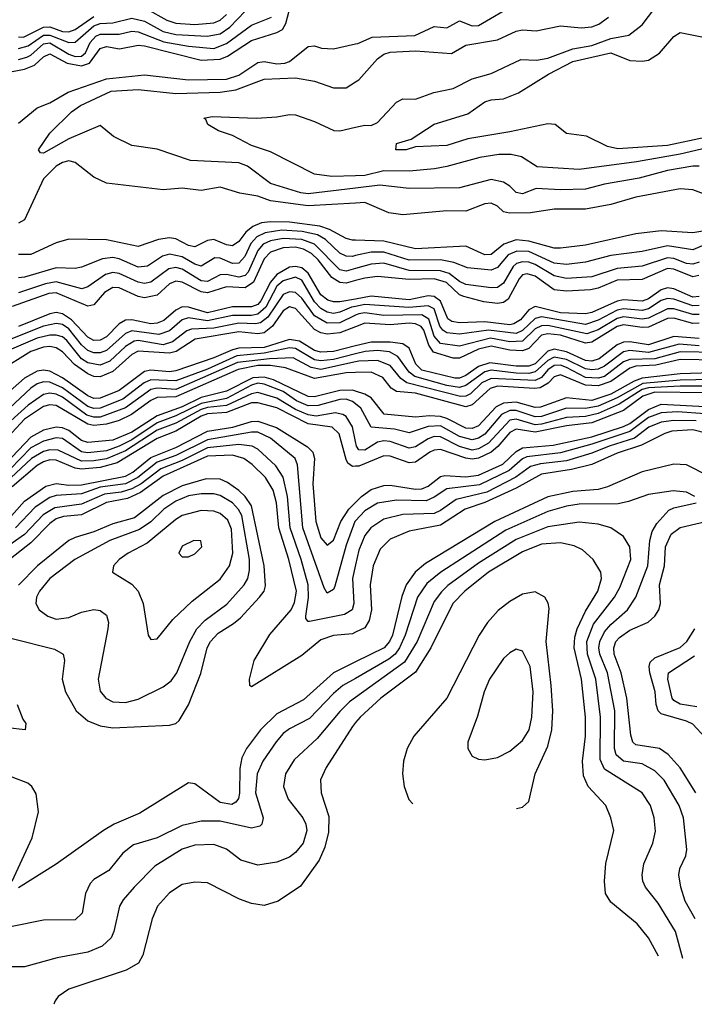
# Model space of a CAD drawing. Header units: inches. Extents: x 884549 to 1028252, y 526810 to 653624.
# Tile 48 of 256: x 938934 to 941075, y 532719 to 535842. Entities that reach past the tile are written whole.
import ezdxf

# ---------------------------------------------------------------- set-up
doc = ezdxf.new("R2010")
doc.units = ezdxf.units.IN
doc.header["$MEASUREMENT"] = 0
doc.layers.add('A9533', color=7, linetype='Continuous')
doc.layers.add('A9543', color=7, linetype='Continuous')

msp = doc.modelspace()

# ---------------------------------------------------------------- linework, layer by layer
at = {"layer": 'A9533', "color": 5}
for points, elevation in [([(938910, 535677.7), (938950, 535685.4), (938981.7, 535698.3), (939010, 535724.1), (939030, 535734.1), (939084.4, 535704.4), (939130, 535696.1), (939155.6, 535704.4), (939190, 535751.1), (939210, 535757.4), (939250.6, 535749.4), (939310, 535761.5), (939330, 535759.7), (939510, 535714.3), (939570, 535716.9), (939593.6, 535726.4), (939670, 535776.2), (939750, 535801.5), (939768.5, 535811.5), (939779.1, 535830), (939793.6, 535886.4)], 2420), ([(938930, 535751.3), (938960.8, 535759.2), (939010, 535793.1), (939030, 535793.6), (939090, 535769.6), (939110, 535771.2), (939170, 535822.7), (939190, 535830), (939230, 535832.7), (939290, 535847.3), (939330, 535837.7), (939390, 535805.4), (939430, 535795.8), (939529.6, 535790.4), (939570, 535797.8), (939601.2, 535818.8), (939650, 535869.2)], 2460), ([(939336.3, 535876.3), (939400.8, 535840.8), (939430, 535831.2), (939490, 535827.6), (939550, 535832.8), (939570, 535841.1), (939590, 535858.8)], 2480), ([(938930, 535788), (938946.5, 535786.5), (939010, 535818.5), (939030, 535819.3), (939070, 535805.3), (939090, 535804.3), (939110, 535811.4), (939170, 535852)], 2480), ([(938930, 535715.8), (938956.7, 535723.3), (938970.1, 535729.9), (939010, 535765.7), (939030, 535768.7), (939090, 535732.8), (939110, 535726.1), (939130, 535726.4), (939143, 535737), (939157.6, 535770), (939176.2, 535790), (939190, 535796.5), (939250, 535796.4), (939290, 535805.9), (939310, 535803.8), (939391.8, 535771.8), (939470, 535758.1), (939550, 535750.9), (939590, 535766.6), (939670, 535825.1), (939733.4, 535850)], 2440), ([(938930, 535514.2), (938990, 535562.9), (939030, 535579.1), (939088, 535612), (939210, 535654.7), (939330, 535667), (939470, 535651.1), (939590, 535654.2), (939630, 535666), (939690, 535706.4), (939710, 535710), (939750, 535702.1), (939775.7, 535704.3), (939790, 535710), (939850, 535757), (939870, 535759.9), (939891.7, 535751.7), (939930, 535750.1), (940000, 535765.4)], 2380), ([(940000, 535308.1), (939850, 535290.2), (939826.7, 535293.3), (939730, 535323), (939657.5, 535377.5), (939630, 535388.4), (939476, 535396), (939370, 535432.1), (939290, 535443.2), (939231.4, 535471.4), (939190, 535506.3), (939090, 535464.8), (939010, 535419.4), (939000, 535420), (938993.7, 535430), (939030, 535482.5), (939098.5, 535550), (939127.1, 535570), (939224.9, 535615.1), (939310, 535620.9), (939430, 535607.9), (939570, 535612), (939620.5, 535619.5), (939710, 535653.5), (939810, 535657.4), (939870, 535647.6), (939930, 535625.7), (939970, 535625.8), (940000, 535645)], 2360), ([(940000, 535347.2), (939924.9, 535344.9), (939870, 535352.3), (939730, 535423), (939670, 535443.7), (939610, 535474.6), (939565.4, 535490), (939531.1, 535510), (939525.4, 535525.4), (939518.4, 535530), (939544.9, 535535.1), (939686, 535530), (939750, 535534), (939790, 535541.8), (939810, 535540.2), (939870, 535519), (939931.3, 535491.3), (939950, 535489.4), (940000, 535501)], 2340), ([(940000, 535260.8), (939850, 535252.1), (939730, 535267.7), (939690, 535282.4), (939632.4, 535292.4), (939570.7, 535310.7), (939510, 535300.1), (939450, 535307.4), (939390, 535302.8), (939210, 535323.4), (939170, 535343), (939110, 535389.4), (939090, 535394.1), (939070, 535389.2), (939050, 535377.2), (939010, 535337.1), (938950, 535207.1), (938930, 535196.4)], 2380), ([(940000, 535142.8), (939990, 535143.2), (939970, 535147.8), (939916.9, 535176.9), (939887.1, 535187.1), (939790, 535200.1), (939730, 535201.6), (939702.1, 535197.9), (939673.6, 535186.4), (939652.1, 535167.9), (939630, 535138.9), (939610, 535125), (939590, 535128.3), (939550, 535145.5), (939530, 535142.3), (939490, 535121.7), (939470, 535126.4), (939430, 535146.8), (939410, 535150.5), (939375.1, 535144.9), (939310, 535122.5), (939210, 535144.5), (939090, 535146.6), (939050, 535134.5), (938970, 535097), (938930, 535097.7)], 2420), ([(940000, 535093.8), (939990, 535091.5), (939970, 535091.7), (939950, 535101.8), (939905.1, 535145.1), (939879.4, 535159.4), (939830.7, 535170.8), (939765.7, 535174.3), (939713.5, 535166.5), (939686.7, 535153.3), (939667.6, 535132.4), (939648.4, 535091.6), (939630, 535069.7), (939610, 535068.8), (939570, 535086), (939553.6, 535086.4), (939510, 535060.8), (939490, 535066.8), (939450, 535089.8), (939410, 535098.9), (939387.4, 535092.6), (939339.4, 535060.6), (939310, 535057), (939250, 535083.9), (939230, 535088.5), (939196.6, 535083.4), (939130, 535057.4), (939110, 535053.3), (939050, 535055.2), (938950, 535025.1), (938930, 535023.4)], 2440), ([(940000, 535052.7), (939970, 535044.1), (939950, 535048.6), (939870, 535130.5), (939830, 535145.3), (939770, 535148.4), (939730, 535141), (939706.6, 535130), (939689.7, 535110), (939658.8, 535041.2), (939650, 535030.9), (939630, 535025.7), (939590, 535033.7), (939570, 535033), (939530, 535011.9), (939510, 535013.6), (939450, 535050.7), (939430, 535056.2), (939408, 535052), (939350, 535009.7), (939330, 535005.4), (939310, 535009.2), (939250, 535037.5), (939230, 535040.9), (939206.1, 535033.9), (939150, 534995), (939130.9, 534989.1), (939050, 535010.8), (939015.7, 535004.3), (938930, 534975.7)], 2460), ([(940000, 535014.6), (939970, 535006.7), (939950, 535008.8), (939924.7, 535024.7), (939881.1, 535081.1), (939860.4, 535100.4), (939834.9, 535114.9), (939810, 535121.1), (939770, 535118.6), (939730, 535105.4), (939710, 535083.5), (939676.1, 535010), (939650, 534991.7), (939590, 534994.6), (939530, 534976.2), (939510, 534978.6), (939450, 535009.8), (939430, 535012.7), (939410, 535004.5), (939370, 534968.9), (939330, 534960.1), (939310, 534964.5), (939250, 534992.2), (939230, 534992.4), (939203.2, 534976.8), (939170, 534938.1), (939150, 534933.5), (939050, 534975.7), (939026.4, 534973.6), (938910, 534932.1)], 2480), ([(940000, 534956.3), (939950, 534947.5), (939930, 534947), (939912.4, 534952.4), (939889.7, 534969.7), (939850, 535038.6), (939830, 535054.8), (939810, 535059.9), (939790, 535056.9), (939750, 535034.2), (939729.9, 535010.1), (939699.9, 534950), (939690, 534939.4), (939670, 534931.2), (939610, 534931.9), (939530, 534912.1), (939470, 534930.9), (939450, 534931.7), (939430, 534921.2), (939391.6, 534888.4), (939370, 534879.8), (939350, 534877.9), (939290, 534890.3), (939270, 534889.1), (939250, 534877.7), (939210, 534836.1), (939190, 534825.3), (939170, 534824.2), (939150, 534835.5), (939098.7, 534890), (939070, 534909.5), (939050, 534913), (939030, 534909.1), (938930, 534869.3)], 2520), ([(940000, 534932.6), (939987.5, 534930), (939950, 534914.1), (939930, 534910.3), (939910, 534914.2), (939890, 534925.8), (939870, 534947.3), (939830, 535015.8), (939810, 535025.4), (939770, 535014.3), (939750, 534997.4), (939715, 534930), (939690, 534908.2), (939670, 534903.9), (939610, 534903.8), (939530, 534887.5), (939470, 534896.6), (939450, 534890.6), (939410, 534855.5), (939376.2, 534843.8), (939290, 534855.4), (939270, 534847.1), (939210, 534793.1), (939190, 534785.4), (939170, 534785.5), (939150, 534793.3), (939130, 534811.3), (939090, 534861.3), (939070, 534875.3), (939050, 534878.7), (939010, 534870), (938890, 534822.3)], 2540), ([(940000, 534904.6), (939950, 534880.9), (939910, 534879.6), (939870, 534902.7), (939830, 534958.5), (939810, 534977), (939790, 534979.4), (939770, 534971), (939721.3, 534898.7), (939698.9, 534881.1), (939682.8, 534877.2), (939630, 534879.2), (939550, 534864), (939479.5, 534860.5), (939464.8, 534855.2), (939419.5, 534820.5), (939390, 534811.1), (939310, 534824.6), (939297.9, 534822.1), (939270, 534805.6), (939220.4, 534759.6), (939190, 534746.1), (939150, 534753.8), (939130, 534766.9), (939084.2, 534824.2), (939070, 534835.8), (939050, 534841.9), (939030, 534841.7), (938990, 534831.6), (938870, 534781.1)], 2560), ([(940000, 534868.1), (939950, 534849.2), (939910, 534844.8), (939890, 534848.6), (939870, 534859.7), (939810, 534926.3), (939790, 534931.3), (939770, 534919.1), (939736.8, 534870), (939710, 534848.9), (939690, 534845.5), (939630, 534852.3), (939490.8, 534829.2), (939430.4, 534790), (939410, 534784.3), (939310, 534791.2), (939290, 534780.3), (939230, 534726.1), (939190, 534709.3), (939170, 534710.1), (939150, 534718.9), (939108.5, 534748.5), (939070, 534788.4), (939050, 534800.9), (939030, 534805.4), (939010, 534803.8), (938970, 534789.4), (938870, 534728.9)], 2580), ([(940000, 534807.3), (939930, 534789.7), (939890, 534787.4), (939870, 534792.9), (939822.3, 534822.3), (939790, 534827.8), (939710, 534802.5), (939630, 534800), (939610, 534795.5), (939550, 534769.4), (939430, 534728.8), (939410, 534725), (939350, 534730.9), (939330, 534726.8), (939250, 534666.4), (939190, 534641.6), (939170, 534641.1), (939150, 534649.2), (939070, 534706.2), (939030, 534727.5), (939010, 534730.5), (938990, 534727.2), (938950, 534705.1), (938866.5, 534633.5)], 2620), ([(940000, 534782.5), (939930, 534764.8), (939890, 534759.8), (939870, 534763), (939810, 534798.9), (939790, 534801.1), (939710, 534784), (939623.8, 534776.2), (939530, 534733.3), (939430, 534697.2), (939350, 534700), (939329.1, 534690.9), (939261.3, 534638.7), (939190, 534609.7), (939170, 534608.7), (939150, 534615.2), (939070, 534674.9), (939030, 534692.7), (939010, 534693.8), (938990, 534687.6), (938970, 534673.9), (938902, 534610)], 2640), ([(940000, 534756.6), (939890, 534733.2), (939858.8, 534738.8), (939801.6, 534770), (939726.7, 534766.7), (939625.3, 534754.7), (939430, 534668.9), (939370, 534673.4), (939350, 534668.8), (939270, 534611.1), (939190, 534581.8), (939170, 534581.2), (939147.6, 534587.6), (939070, 534645.4), (939050, 534654.5), (939030, 534657.6), (939010, 534653), (938960.8, 534619.2), (938850, 534520.5)], 2660), ([(940000, 534722.8), (939970, 534722.1), (939870, 534704.3), (939777.8, 534737.8), (939730, 534745.1), (939690, 534745), (939627.4, 534732.6), (939430, 534645.9), (939370, 534643.5), (939350, 534634.4), (939289.2, 534590), (939250, 534571), (939210, 534559), (939170, 534555.2), (939150, 534559), (939050, 534618.7), (939030, 534620.7), (939010, 534615.5), (938950, 534575.3), (938870, 534490.2)], 2680), ([(940000, 534664.1), (939990, 534667.2), (939950, 534666.5), (939870, 534646.1), (939850, 534647.5), (939740.1, 534700.1), (939710, 534708.4), (939674.1, 534705.9), (939590, 534663.7), (939510, 534643.4), (939450, 534614.3), (939370, 534585.7), (939290, 534534.1), (939230, 534508.4), (939150, 534500.6), (939130, 534507.4), (939090, 534539), (939070, 534547.6), (939050, 534549.5), (939010, 534539.8), (938970, 534518.3), (938890, 534434.3)], 2720), ([(940000, 534623.6), (939990, 534631.6), (939970, 534638.2), (939950, 534637.9), (939881.7, 534618.3), (939850, 534617.7), (939813, 534633), (939770, 534662.9), (939710, 534686.2), (939690, 534688.9), (939670, 534683.3), (939590, 534640.8), (939510, 534625), (939430, 534585.9), (939370, 534563.1), (939290, 534510), (939250, 534489.1), (939210, 534475.1), (939150, 534468.3), (939130, 534471.7), (939070, 534513.9), (939050, 534515.4), (939010, 534505), (938970, 534484.5), (938903.5, 534416.5)], 2740), ([(940000, 534504.6), (939990.3, 534550.3), (939970, 534583.5), (939959.5, 534590), (939934.9, 534594.9), (939875, 534585), (939850, 534588.5), (939810, 534605.9), (939750, 534641.7), (939690, 534659.4), (939670, 534656), (939590, 534618.7), (939530, 534612.6), (939510, 534606.2), (939430, 534562.8), (939370, 534539.8), (939270, 534474.5), (939210, 534449.4), (939170, 534442.6), (939130, 534442.2), (939056.7, 534476.7), (939030, 534477.8), (939010, 534472.9), (938971.8, 534450), (938856.7, 534343.3)], 2760), ([(940000, 534425.7), (939990, 534425.1), (939975.7, 534435.7), (939970, 534447.7), (939948.1, 534528.1), (939926, 534550), (939850, 534559.9), (939750, 534611), (939690, 534626.9), (939670, 534626.8), (939590, 534595.9), (939530, 534591.8), (939510, 534584.6), (939430, 534537), (939370, 534513.8), (939243.8, 534436.2), (939190, 534422.3), (939130, 534416.2), (939110, 534419.8), (939050, 534445.2), (939030, 534445.7), (939010, 534439.8), (938990, 534427.8), (938910, 534360)], 2780), ([(938892.7, 534250), (938950, 534314.6), (939017, 534363), (939050, 534371.1), (939090, 534365.3), (939130, 534366.5), (939270, 534394.6), (939292.9, 534407.1), (939350, 534453.3), (939430, 534485.2), (939530, 534536.6), (939610.4, 534549.6), (939670, 534568), (939690, 534568.5), (939749, 534549), (939847.8, 534487.8), (939864, 534470), (939869.7, 534450), (939864.6, 534370), (939873.8, 534250), (939890, 534199), (939910, 534175.9), (939930, 534191.7), (939952.9, 534250), (939979.1, 534290), (940000, 534311.2)], 2820), ([(940000, 534252.5), (939997.6, 534250), (939970, 534175.4), (939934.4, 534045.6), (939930, 534035), (939910, 534023.2), (939900.1, 534040.1), (939832.4, 534230), (939815.7, 534430), (939808.3, 534450), (939730, 534515.1), (939690, 534533.9), (939670, 534534.2), (939530, 534509.5), (939430, 534460.1), (939370, 534438.4), (939309, 534390), (939270, 534370.2), (939190, 534359), (939130, 534338.3), (939050, 534332.9), (939030, 534326.7), (938983.8, 534296.2), (938920.9, 534230)], 2840), ([(940000, 534113.2), (939990.6, 534070), (939994.1, 533990), (939989.3, 533970.7), (939964.6, 533955.4), (939853.6, 533933.6), (939850, 533933.3), (939842.7, 533942.7), (939842, 533950), (939850.7, 534009.3), (939849.6, 534050), (939827.8, 534130), (939792.6, 534230), (939784.1, 534330), (939770.7, 534390.7), (939747.2, 534427.2), (939690, 534480.1), (939672.4, 534490), (939630, 534494.8), (939530, 534483.9), (939450, 534444.4), (939382.6, 534417.4), (939319.3, 534370), (939290, 534354.2), (939256.1, 534343.9), (939203.1, 534337), (939130, 534305), (939046.2, 534293.8), (939008.7, 534271.3), (938950, 534209.7), (938870, 534154.8)], 2860), ([(940000, 533899.2), (939990, 533894.6), (939930, 533889.3), (939890, 533875.4), (939830, 533825.8), (939670, 533726.3), (939664.4, 533730), (939663, 533750), (939678, 533810), (939728.1, 533891.9), (939795.6, 533970), (939806.7, 533993.3), (939812.6, 534030), (939788.4, 534130), (939756.4, 534230), (939748.8, 534310), (939738.2, 534350), (939714.5, 534390), (939671.6, 534431.6), (939645.2, 534450), (939610, 534460.7), (939530, 534457.8), (939390, 534394.5), (939317.3, 534342.7), (939276.7, 534323.3), (939210, 534311.1), (939130, 534271.7), (939073.6, 534266.4), (939050, 534259.2), (939030, 534244.3), (938970, 534182.8), (938890, 534120.2)], 2880), ([(938910, 533878.9), (939045, 533845), (939072.2, 533830), (939076.3, 533810), (939068.5, 533750), (939079.1, 533710), (939113.8, 533650), (939150, 533618.1), (939190, 533602.4), (939230, 533596), (939410, 533604.1), (939429.9, 533610.1), (939440.5, 533619.5), (939470, 533669.2), (939508.8, 533768.8), (939529.6, 533850), (939539.3, 533870), (939563.6, 533896.4), (939613.1, 533926.9), (939634.7, 533945.3), (939695, 534010), (939709.6, 534030), (939714.1, 534045.9), (939710.4, 534110), (939670, 534300.7), (939650, 534329.9), (939630, 534348.6), (939594.2, 534374.2), (939570, 534384.6), (939526.3, 534386.3), (939450, 534364.1), (939390, 534332.5), (939298.1, 534261.9), (939230, 534243.5), (939170, 534217.3), (939110, 534200.1), (939090.1, 534190), (938990.4, 534110), (938930, 534048.1)], 2920), ([(940000, 533805.2), (939930, 533770.5), (939835, 533685), (939750, 533639.9), (939698.6, 533590), (939653.5, 533530), (939639.5, 533500.5), (939633.1, 533466.9), (939631.4, 533388.6), (939628.5, 533371.5), (939620.3, 533359.7), (939607.7, 533352.3), (939570, 533359.1), (939490, 533418.3), (939470, 533422), (939315, 533325), (939234.2, 533290), (939199.7, 533270), (939050, 533163.2), (938930, 533088.1)], 2920), ([(940000, 533752.9), (939960.1, 533730), (939930, 533704.6), (939854.2, 533625.8), (939790, 533593.3), (939770, 533577.8), (939748.1, 533551.9), (939705.7, 533490), (939687.5, 533450), (939682.6, 533390), (939707.4, 533310), (939702.8, 533290), (939696, 533284), (939670, 533277.9), (939570, 533299.8), (939510, 533300.3), (939450, 533285.7), (939370, 533246.8), (939295.7, 533224.3), (939261.8, 533198.2), (939216.6, 533143.4), (939170, 533114.4), (939158.2, 533101.8), (939143.3, 533070), (939132, 533008), (939110, 532986.6), (939010, 532986.3), (938910, 532965.6)], 2940), ([(940000, 533692.4), (939981.1, 533678.9), (939950, 533648.3), (939878.3, 533561.7), (939805.7, 533494.3), (939778, 533450), (939771.2, 533410), (939786.2, 533370), (939832.7, 533310), (939842.5, 533290), (939845.3, 533270), (939833.8, 533230), (939810, 533200.4), (939790, 533185.7), (939750, 533169.9), (939690, 533160.5), (939636.2, 533176.2), (939590, 533211), (939550, 533225.7), (939490, 533223.5), (939450, 533210.7), (939363.2, 533156.8), (939297.8, 533090), (939262.6, 533050), (939250.7, 533030), (939233.5, 532950), (939224.8, 532930), (939196.2, 532903.8), (939150, 532883.9), (939053.6, 532866.4), (938950, 532837.3), (938830, 532838)], 2960), ([(938926, 533670), (938943.7, 533623.7), (938953.5, 533610), (938951.7, 533590), (938895.6, 533595.6)], 2880), ([(940000, 533612.4), (939990, 533600.7), (939907, 533470), (939888.7, 533431.3), (939891.2, 533390), (939915, 533315), (939914.7, 533265.3), (939902.9, 533217.1), (939884.3, 533175.7), (939825.8, 533094.2), (939754.3, 533045.7), (939710, 533032.8), (939670, 533039), (939632.2, 533052.2), (939530, 533103.9), (939490, 533106.8), (939450, 533099.3), (939410, 533072.4), (939371.8, 533030), (939354.6, 532990), (939325.5, 532874.5), (939310.8, 532849.2), (939272.6, 532827.4), (939090, 532766.6), (939056.8, 532743.2), (939046.6, 532730), (939043, 532718.9)], 2980), ([(938910.7, 533110), (938973.3, 533246.7), (938993.5, 533330), (938986.6, 533386.6), (938972.7, 533410), (938960.2, 533420.2), (938910, 533439.7)], 2920)]:
    msp.add_lwpolyline(points, dxfattribs=dict(at, elevation=elevation))
for points, elevation in [([(939510, 534338.4), (939470, 534331.5), (939430, 534315.5), (939391.4, 534290), (939350, 534249.7), (939314.9, 534225.1), (939219.8, 534190), (939108.8, 534130), (939030, 534069.2), (938997.6, 534030), (938987.6, 534010), (938985.4, 533990), (938995.8, 533970), (939024, 533950), (939050, 533941), (939090, 533945.7), (939130, 533962.7), (939170, 533971.2), (939190, 533967.8), (939210, 533953.4), (939216.2, 533930), (939214.4, 533910), (939183.3, 533750), (939190, 533712.4), (939207.5, 533690), (939230, 533678.1), (939270, 533675.8), (939310, 533687), (939390, 533726.5), (939414.7, 533745.3), (939432.5, 533770), (939474, 533870), (939496.7, 533910), (939522.5, 533937.5), (939591.3, 533988.7), (939646.3, 534050), (939657.7, 534070), (939663.8, 534096.2), (939663.4, 534130), (939638.8, 534270), (939629, 534289), (939610, 534309.3), (939570, 534332.8), (939550, 534338.3)], 2940), ([(939510, 534285.1), (939450, 534269.2), (939430, 534257.3), (939338.7, 534181.3), (939278.5, 534150), (939250.2, 534130), (939232.4, 534110), (939228.9, 534090), (939290, 534051.5), (939309.7, 534029.7), (939326, 533990), (939342, 533890), (939350, 533876.3), (939370, 533878.7), (939420.5, 533939.5), (939481.9, 533998.1), (939570, 534067.3), (939600.1, 534110), (939610.2, 534150), (939606.3, 534226.3), (939594.8, 534254.8), (939570, 534275.9), (939550, 534282.8)], 2960), ([(939487.3, 534190), (939450, 534171.8), (939439.5, 534150), (939450, 534138.4), (939470, 534138.9), (939490, 534147.9), (939512.6, 534170), (939509.3, 534189.3)], 2980)]:
    msp.add_lwpolyline(points, close=True, dxfattribs=dict(at, elevation=elevation))
at = {"layer": 'A9543', "color": 5}
for points, elevation in [([(940000, 535765.4), (940006.9, 535766.9), (940052.9, 535787.1), (940188.2, 535791.8), (940250, 535820.8), (940290, 535816.1), (940330, 535838.4), (940370, 535822.8), (940390, 535824.3), (940510, 535893.3)], 2380), ([(940000, 535501), (940030, 535508), (940050, 535506.8), (940070, 535515.9), (940130, 535580.3), (940150, 535591.5), (940190.3, 535590.3), (940248.4, 535611.6), (940310, 535623.9), (940370, 535654.3), (940430, 535671.7), (940524.2, 535715.8), (940574.4, 535714.4), (940610, 535720.4), (940689.8, 535750.2), (940750, 535760.5), (940810, 535782.6), (940866.9, 535793.1), (940910, 535826.5), (940950, 535878.8)], 2340), ([(940000, 535645), (940010, 535651.3), (940070, 535717.9), (940090, 535732.6), (940110, 535739.6), (940190, 535743.3), (940304.9, 535735.1), (940350, 535761.2), (940450, 535778.3), (940510, 535805.8), (940530, 535809.7), (940572.7, 535807.3), (940650, 535822.4), (940716.1, 535816.1), (940750, 535819.3), (940771.9, 535828.1), (940803.2, 535850)], 2360), ([(941110, 535468.9), (940990, 535443.7), (940832.4, 535432.4), (940799.6, 535439.6), (940733, 535473), (940670, 535481.8), (940633.7, 535510), (940610, 535512), (940490, 535486.2), (940356, 535464), (940290, 535443.6), (940190, 535439.4), (940161, 535430), (940127.8, 535430), (940130, 535450.1), (940176.6, 535463.4), (940250, 535510.5), (940356.3, 535543.7), (940410, 535581.9), (940430, 535588.4), (940470, 535591.1), (940517.6, 535610), (940612.5, 535670), (940690, 535709.8), (940810, 535737.7), (940870, 535712.5), (940909.5, 535710.5), (940930, 535714), (940964.3, 535735.7), (941010.5, 535789.5), (941030, 535802), (941110, 535786)], 2320), ([(941116.2, 535436.2), (941030, 535415.9), (940891.5, 535391.5), (940710, 535367.1), (940576.1, 535376.1), (940527, 535407), (940494.3, 535414.3), (940455.2, 535415.2), (940394.4, 535405.6), (940290, 535376.2), (940250.3, 535369.7), (940170, 535361.6), (940090, 535362.6), (940030, 535348.1), (940000, 535347.2)], 2340), ([(941090, 535377.7), (941070, 535377.9), (940990, 535364.4), (940900.6, 535339.3), (940790, 535321.1), (940730, 535304.5), (940650, 535302.3), (940573, 535307), (940530, 535289.9), (940510, 535294), (940490, 535314.2), (940470, 535326.5), (940430, 535335.8), (940330, 535309.1), (940170, 535306.8), (940077.3, 535317.3), (940000, 535308.1)], 2360), ([(941130, 535279.9), (941070, 535302.5), (941030, 535306), (940890, 535279.1), (940810, 535256.5), (940730, 535241.4), (940630, 535241.4), (940554.8, 535230), (940488.9, 535228.9), (940470, 535232.8), (940450, 535251.2), (940430, 535260.3), (940410, 535258), (940350, 535235.4), (940290, 535236.3), (940150, 535222.9), (940105.6, 535230), (940030, 535262.6), (940000, 535260.8)], 2380), ([(941190, 535186.7), (941070, 535165.8), (940970, 535172.4), (940890, 535162.9), (940730, 535126.9), (940650, 535117.7), (940630, 535117.6), (940550, 535140), (940510, 535143.7), (940470.2, 535129.8), (940430, 535098), (940410, 535096.2), (940350, 535123.6), (940190, 535115.1), (940090, 535139.9), (940000, 535142.8)], 2420), ([(941130, 535138), (941070, 535112.8), (940990, 535125.3), (940910, 535107.4), (940810, 535093.9), (940730, 535073.3), (940670, 535065.8), (940630, 535070.2), (940550, 535106.7), (940511.8, 535108.2), (940483.9, 535096.1), (940450, 535056.2), (940430, 535047.4), (940355.1, 535055.1), (940312.1, 535072.1), (940270, 535080.4), (940170, 535079.1), (940090, 535104.8), (940050, 535105.1), (940000, 535093.8)], 2440), ([(941090, 535073.4), (941070, 535066.4), (941050, 535069.2), (941010, 535085.1), (940990, 535086.9), (940910, 535060.2), (940830, 535053.1), (940750, 535027.1), (940670, 535021.5), (940630, 535029.5), (940570, 535065.7), (940550, 535073.2), (940530, 535074.3), (940511, 535069), (940500.5, 535059.6), (940470, 535007), (940450, 534993.3), (940430, 534991.9), (940350, 535002.4), (940330, 535011.6), (940297, 535037), (940270, 535046.1), (940170, 535046.8), (940090, 535070.3), (940050, 535067), (940000, 535052.7)], 2460), ([(941089.2, 535030.8), (941070, 535027), (941010, 535050.8), (940990, 535052.6), (940910, 535018.6), (940830, 535015.8), (940770, 534990.6), (940745.4, 534985.4), (940670, 534980.7), (940630, 534985.3), (940570, 535028.9), (940544.2, 535035.8), (940530, 535032.9), (940519.2, 535020.8), (940484.2, 534955.8), (940470, 534945.2), (940450, 534942.5), (940407.6, 534947.6), (940343.9, 534963.9), (940330, 534970), (940288.5, 535008.5), (940250, 535020.4), (940170, 535017.7), (940070, 535027.9), (940030, 535022.5), (940000, 535014.6)], 2480), ([(941090, 534964.1), (941070, 534962.5), (941010, 534989.1), (940990, 534991.8), (940970, 534985.3), (940930, 534957.2), (940910, 534949.8), (940850, 534953.9), (940830, 534949.8), (940750, 534913.7), (940730, 534908.9), (940650, 534912.9), (940570, 534932.7), (940550, 534922.4), (940523.7, 534890), (940502.6, 534877.4), (940490, 534874.9), (940410, 534884.3), (940330, 534880.4), (940305.4, 534885.4), (940293.1, 534893.1), (940270, 534949.1), (940250, 534964.2), (940230, 534966), (940170, 534953.9), (940050, 534965.1), (940000, 534956.3)], 2520), ([(941090, 534935.4), (941070, 534934.7), (941010, 534956.3), (940990, 534958.3), (940970, 534951.2), (940930, 534924.7), (940910, 534919.9), (940850, 534924.9), (940830, 534920.8), (940770, 534888.7), (940730, 534875.8), (940590, 534899.7), (940570, 534894.6), (940530, 534856.3), (940510, 534847), (940422.2, 534857.8), (940330, 534844.5), (940290, 534849.4), (940277.3, 534857.3), (940267, 534870), (940250, 534924.8), (940230, 534935.1), (940169.2, 534929.2), (940030, 534938.8), (940000, 534932.6)], 2540), ([(941090, 534906.9), (941070, 534906.9), (941010, 534925.4), (940990, 534925.2), (940930, 534895.3), (940910, 534892.3), (940850, 534899.3), (940830, 534894.6), (940770, 534858.3), (940734, 534846), (940610, 534871.8), (940590, 534871.5), (940570, 534861.5), (940530, 534822.6), (940490, 534820.3), (940428, 534832), (940330, 534807.1), (940270, 534815.5), (940250, 534838.5), (940232.7, 534892.7), (940210, 534906.6), (940090, 534904.4), (940030, 534912.7), (940010, 534909.3), (940000, 534904.6)], 2560), ([(941090, 534879.4), (941070, 534879.1), (941010, 534895.7), (940990, 534894), (940930, 534867.3), (940910, 534865.6), (940850, 534873.9), (940830, 534869.2), (940750, 534819.1), (940730, 534816.7), (940650, 534841.2), (940610, 534845.5), (940590, 534841.8), (940550, 534799.7), (940530, 534791.8), (940490, 534794.4), (940430, 534806.2), (940390, 534797.1), (940330, 534768.5), (940310, 534768.8), (940247.3, 534787.3), (940233.1, 534810), (940217, 534857), (940208.7, 534868.7), (940190, 534877.7), (940170, 534880.1), (940110, 534874.2), (940030, 534879.4), (940000, 534868.1)], 2580), ([(941090, 534830.8), (941010, 534837.1), (940930, 534811.4), (940870, 534820.5), (940850, 534819.4), (940830, 534810.5), (940773.6, 534766.4), (940750, 534759.3), (940730, 534761.1), (940670, 534788.4), (940630, 534797.2), (940610, 534791), (940570, 534751), (940550, 534743.5), (940510, 534742.9), (940425.8, 534754.2), (940390, 534741.7), (940350, 534713.7), (940330, 534705.3), (940314.9, 534705.1), (940210, 534730.8), (940191.5, 534750), (940170, 534800.8), (940150, 534814.3), (940110, 534819.6), (940050, 534819.8), (940000, 534807.3)], 2620), ([(941090, 534808.2), (941027.3, 534812.7), (940930, 534786.3), (940870, 534793.1), (940850, 534788.8), (940790, 534743.4), (940770, 534733.9), (940750, 534731.6), (940730, 534734.5), (940670, 534764.6), (940630, 534771.7), (940610, 534761.6), (940570, 534725.3), (940550, 534720), (940510, 534720.6), (940430, 534730.3), (940410, 534725.3), (940350, 534681.7), (940330, 534676.1), (940290, 534682.3), (940187.9, 534710), (940170, 534724.6), (940134, 534774), (940108.1, 534788.2), (940070, 534792.9), (940030.1, 534790.1), (940000, 534782.5)], 2640), ([(941150, 534786.5), (941030, 534788.2), (940950, 534766.9), (940870, 534764.6), (940850, 534756.5), (940790, 534710.8), (940770, 534705.2), (940730, 534707.5), (940670, 534739.3), (940650, 534746.1), (940630, 534745.2), (940610, 534731.7), (940590, 534707.4), (940570, 534697.7), (940430, 534704.1), (940401.2, 534690), (940364.4, 534655.6), (940350, 534648.1), (940333, 534647), (940162.9, 534690), (940144.1, 534704.1), (940110, 534745.1), (940070, 534761), (940010, 534758.7), (940000, 534756.6)], 2660), ([(941150, 534762.5), (941030, 534764.4), (940953.1, 534746.9), (940890, 534742.9), (940870, 534737.2), (940810, 534694.7), (940770, 534680.8), (940730, 534682.5), (940650, 534715.6), (940630, 534708.9), (940610.9, 534689.1), (940585.5, 534674.5), (940568.1, 534671.9), (940450, 534679.8), (940427.1, 534672.9), (940370, 534620.7), (940350, 534614.2), (940190, 534657.8), (940130, 534662.5), (940113.4, 534673.4), (940086.8, 534706.8), (940050, 534724.1), (940000, 534722.8)], 2680), ([(941130, 534722), (941030, 534719.3), (940910, 534705.4), (940884, 534696), (940810, 534654.1), (940750, 534634.4), (940670, 534643.2), (940587.1, 534612.9), (940570, 534612.5), (940510, 534629.2), (940470, 534626.1), (940445.9, 534614.1), (940390, 534553.7), (940370, 534545.8), (940350, 534546.2), (940290, 534577.2), (940270, 534583.1), (940234.6, 534585.4), (940190, 534581.3), (940090.5, 534590.5), (940050, 534643.1), (940030, 534654.9), (940000, 534664.1)], 2720), ([(941130, 534701.4), (941030, 534699.1), (940912.2, 534687.8), (940830, 534642.9), (940770, 534616.7), (940730, 534609.1), (940670, 534609.5), (940590, 534583.3), (940570, 534582.8), (940510, 534603.1), (940490, 534602.8), (940463.3, 534590), (940410, 534527.4), (940390, 534514.6), (940370, 534509.5), (940330, 534519.9), (940270, 534554.4), (940230, 534552.1), (940170, 534532.2), (940123.4, 534543.4), (940050, 534549.9), (940017.1, 534610), (940000, 534623.6)], 2740), ([(941130, 534679.3), (941030, 534680.3), (940930, 534674.7), (940910, 534668.9), (940837, 534623), (940770, 534592.9), (940730, 534584), (940670, 534580.4), (940590, 534558.8), (940570, 534557.5), (940510, 534575.3), (940490, 534571.9), (940421.5, 534498.5), (940390, 534480.7), (940370, 534477), (940330, 534488.6), (940270, 534518.9), (940250, 534519.7), (940230, 534512.4), (940190, 534487.3), (940170, 534483.3), (940110, 534503.8), (940090, 534506.1), (940070, 534502.5), (940030, 534477.1), (940010, 534478.1), (940003.1, 534490), (940000, 534504.6)], 2760), ([(941110, 534658.4), (940950, 534660.7), (940911.8, 534648.2), (940850, 534602.2), (940750, 534563.5), (940670, 534554.5), (940570, 534533.4), (940510, 534543.3), (940490, 534532.6), (940451.5, 534488.5), (940430, 534470.8), (940390, 534451.8), (940370, 534448.1), (940350, 534451.1), (940270, 534478.6), (940250, 534476.8), (940235.3, 534470), (940190, 534438.8), (940170, 534436.5), (940110, 534458.1), (940090, 534459.3), (940010, 534426.3), (940000, 534425.7)], 2780), ([(940000, 534311.2), (940018.5, 534330), (940050, 534352.2), (940090, 534365), (940110, 534365.9), (940190, 534352.9), (940210, 534353.9), (940230, 534362.5), (940270, 534393.1), (940283.5, 534396.5), (940350, 534392.4), (940390, 534397.3), (940467.7, 534432.3), (940510, 534472.9), (940530, 534484.6), (940627.2, 534492.8), (940750, 534519.2), (940850, 534552.1), (940870, 534561.9), (940930, 534606.3), (940970, 534623.1), (941110, 534615.2)], 2820), ([(941110, 534591.9), (941021.8, 534598.2), (940970, 534595.5), (940930, 534580.2), (940870, 534536.3), (940750, 534495.5), (940650, 534468.5), (940544.1, 534455.9), (940530, 534449.8), (940487.5, 534412.5), (940393.1, 534366.9), (940290, 534354), (940250, 534327.4), (940224, 534316), (940130, 534317.9), (940070, 534308.8), (940030, 534284), (940000, 534252.5)], 2840), ([(941080.9, 534570), (941010, 534570.9), (940970, 534565.2), (940931.2, 534550), (940884.8, 534515.2), (940804.4, 534490), (940750, 534466.9), (940670, 534443.3), (940586.7, 534433.3), (940555.3, 534424.7), (940508.5, 534391.5), (940416.3, 534343.7), (940319.3, 534320.7), (940270, 534284.9), (940250, 534275.7), (940150, 534272.6), (940090, 534258), (940048.2, 534230), (940030, 534205.6), (940010, 534159.1), (940000, 534113.2)], 2860), ([(941116.3, 534530), (941070, 534541.3), (941003.3, 534536.7), (940981.4, 534530), (940907.8, 534492.2), (940830, 534467.4), (940750, 534431.6), (940684.9, 534415.1), (940590, 534400.2), (940510, 534356.5), (940410, 534311.1), (940348.3, 534290), (940270, 534239), (940170, 534219.6), (940110, 534194.2), (940077.7, 534162.3), (940056.1, 534110), (940046.8, 534050), (940050.5, 533970), (940043.3, 533936.7), (940030, 533913.3), (940000, 533899.2)], 2880), ([(941190, 534359.7), (941050, 534430.6), (941010, 534432.8), (940910, 534407.6), (940799.8, 534360.2), (940770, 534351.6), (940690, 534345.7), (940610, 534328.6), (940441.9, 534250), (940222.5, 534117.5), (940188.9, 534090), (940160.2, 534050), (940147, 534012.9), (940117.2, 533890), (940108.1, 533870), (940090.6, 533850), (940000, 533805.2)], 2920), ([(941076.4, 534330), (941050, 534343.4), (941008, 534348), (940930, 534336.6), (940866.5, 534313.5), (940833.6, 534306.4), (940710, 534305), (940670, 534299.4), (940610, 534282.6), (940476.9, 534223.1), (940270.2, 534089.8), (940225.9, 534054.1), (940197, 534010), (940157.8, 533890), (940139.8, 533850), (940125.7, 533830), (940106.1, 533813.9), (940000, 533752.9)], 2940), ([(941077.8, 532990), (941045.7, 533045.7), (941032.5, 533090), (941026, 533130), (941028.8, 533150), (941047.7, 533190), (941051, 533210), (941040.7, 533310), (941027.1, 533350), (940979.2, 533430), (940950, 533459.9), (940910, 533481.9), (940850, 533490.5), (940826.6, 533510), (940822.2, 533530), (940822.6, 533650), (940799.8, 533770), (940775.2, 533830), (940772.5, 533850), (940775.2, 533870), (940790, 533900.3), (940810, 533923.7), (940863.5, 533970), (940889.6, 534010), (940927.8, 534110), (940933.5, 534190), (940941.7, 534218.3), (940955.7, 534244.3), (940993.8, 534286.2), (941010, 534294), (941081, 534310)], 2940), ([(941038.8, 532864.4), (941015.6, 532950), (940959.9, 533039.9), (940919.8, 533090), (940912.2, 533110), (940909.9, 533130), (940915.4, 533164.6), (940943.7, 533230), (940951.5, 533268.5), (940948.2, 533310), (940935.9, 533350), (940909.1, 533390), (940790, 533464.5), (940776, 533496), (940777.8, 533630), (940762.1, 533750), (940735.7, 533830), (940734.3, 533870), (940755.3, 533924.7), (940821.3, 534010), (940838.5, 534041.5), (940874, 534130), (940870.7, 534170), (940850, 534202.9), (940809.8, 534230), (940770, 534241.7), (940710, 534248.8), (940610, 534233.9), (940510, 534193), (940390, 534118.7), (940293, 534047), (940272.3, 534027.7), (940250, 533996.6), (940195.7, 533870), (940155.9, 533804.1), (940000, 533692.4)], 2960), ([(941079.6, 533390), (941030, 533469.4), (940991.7, 533511.7), (940964.6, 533530), (940890, 533542.1), (940880.5, 533550), (940873.2, 533573.2), (940861.1, 533690), (940842.7, 533770), (940820.4, 533830), (940819.3, 533850), (940826.5, 533870), (940837.3, 533882.7), (940870, 533905.9), (940929.1, 533930.9), (940950.2, 533949.8), (940962.2, 533970), (940967.4, 533990), (940964.9, 534050), (940980.1, 534110), (940983.2, 534170), (941001.3, 534210), (941030, 534231.2), (941130, 534254.9)], 2920), ([(940961, 532871.4), (940929.9, 532930), (940893.8, 532973.8), (940810, 533043.2), (940793.2, 533070), (940790.3, 533110), (940794, 533166), (940819.4, 533270), (940810.6, 533310), (940794.1, 533350), (940737.8, 533410), (940723.7, 533443.7), (940719.8, 533490), (940729.4, 533570), (940729.7, 533630), (940717.5, 533750), (940694, 533850), (940695.9, 533884.1), (940702.9, 533910), (940730, 533966.5), (940768.6, 534030), (940780.3, 534070), (940778.7, 534090), (940754.5, 534130), (940720.1, 534160.1), (940693.7, 534173.7), (940650, 534182.4), (940590, 534178.9), (940530, 534154.1), (940422.1, 534090), (940346.5, 534030), (940309.1, 533990), (940239.4, 533850), (940190, 533772.2), (940079.9, 533690), (940015.1, 533630), (940000, 533612.4)], 2980), ([(940570, 534027.6), (940530, 534019.6), (940490, 533996.9), (940452.3, 533967.8), (940418.8, 533930), (940392.8, 533890), (940290.1, 533689.9), (940185.5, 533570), (940163.8, 533530), (940151.8, 533490), (940148.6, 533450), (940154.2, 533410), (940168.7, 533368.7), (940182.1, 533354.4)], 3020), ([(940510.7, 533339.7), (940530, 533344.6), (940550, 533362.4), (940570.4, 533450), (940610, 533537.8), (940623, 533590), (940626, 533650), (940621.1, 533730), (940604.7, 533870), (940614.1, 533974.1), (940611.6, 533991.6), (940600.3, 534010), (940570, 534027.6)], 3020), ([(941110, 533565.1), (941070, 533607.3), (941050, 533617.1), (940970, 533640.4), (940960.9, 533650), (940953.6, 533670), (940950.7, 533710), (940934, 533770), (940931.5, 533790), (940935.2, 533804.8), (940950, 533817.8), (941030, 533850.4), (941050.9, 533870), (941076.7, 533910)], 2880), ([(941082.7, 533662.7), (941030, 533670.6), (941010, 533682.2), (941004.7, 533690), (940991.5, 533750), (940992.9, 533770), (941075.6, 533824.4)], 2860)]:
    msp.add_lwpolyline(points, dxfattribs=dict(at, elevation=elevation))
at = {"layer": 'A9543', "color": 5, "elevation": 3040}
msp.add_lwpolyline([(940510, 533845.1), (940490, 533834.2), (940470, 533815.8), (940424.8, 533750), (940407.8, 533710), (940386.9, 533633.1), (940356.9, 533550), (940356.9, 533530), (940370, 533505.7), (940390, 533496.5), (940410, 533494.4), (940450, 533501.5), (940490, 533522.2), (940530, 533555.6), (940550.6, 533589.4), (940559.7, 533630), (940563.8, 533710), (940553.8, 533790), (940530, 533839.2)], close=True, dxfattribs=at)

doc.saveas('drawing.dxf')
